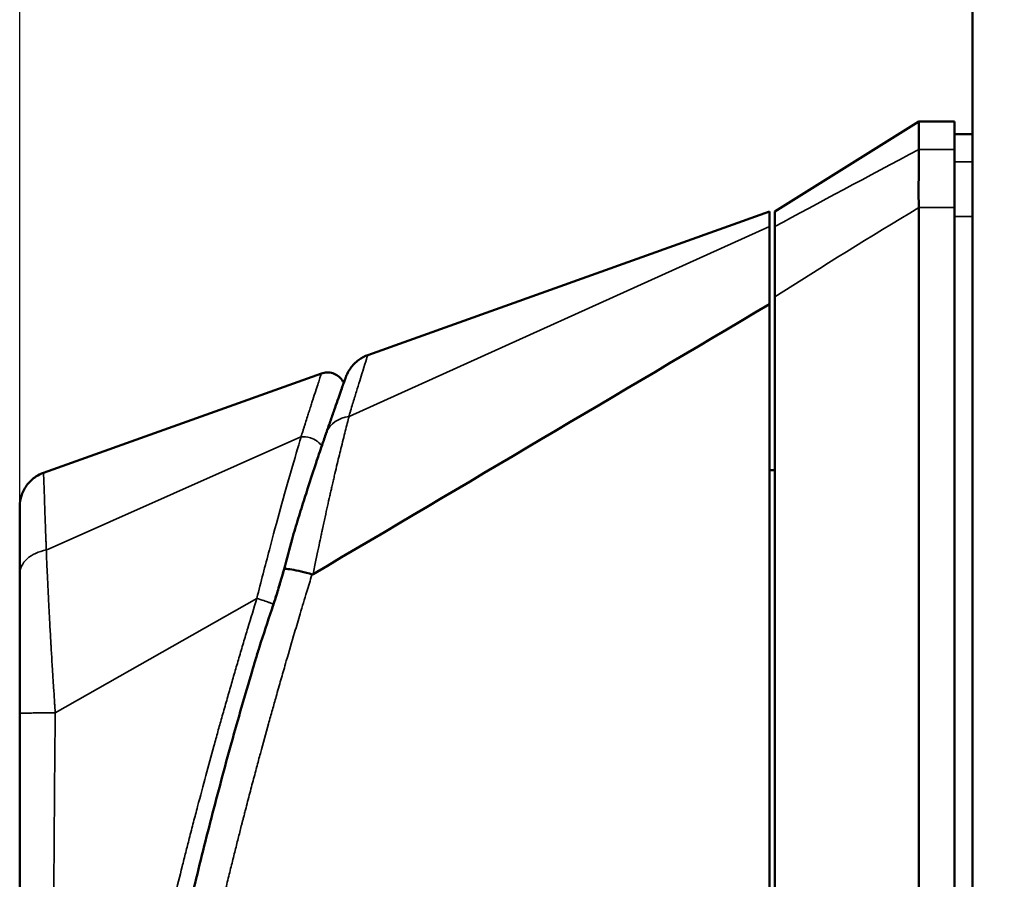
# Model space of a CAD drawing. Header units: inches. Extents: x 0 to 136, y 2 to 86.
# Tile 41 of 71: x 68.63 to 70.79, y 52.18 to 54.06. Entities that reach past the tile are written whole.
import ezdxf

# ---------------------------------------------------------------- set-up
doc = ezdxf.new("R2010")
doc.units = ezdxf.units.IN
doc.header["$LTSCALE"] = 4
doc.header["$MEASUREMENT"] = 0
for name, color, linetype, lineweight in [('Dimension (ANSI)', 7, 'Continuous', 25), ('Visible (ANSI)', 7, 'Continuous', 50), ('Visible Narrow (ANSI)', 7, 'Continuous', 35)]:
    doc.layers.add(name, color=color, linetype=linetype, lineweight=lineweight)
doc.styles.add('Dimension Text', font='tahoma.ttf')
doc.dimstyles.new('Dual Dimension', dxfattribs={"dimscale": 4, "dimtxt": 0.12, "dimasz": 0.098425, "dimexe": 0.125, "dimexo": 0.0625, "dimgap": 0.031496, "dimtad": 0, "dimtih": 1, "dimtoh": 1, "dimrnd": 1e-08, "dimzin": 4, "dimdsep": 46, "dimtxsty": 'Dimension Text', "dimcen": 0.09, "dimdle": 0.393701, "dimclrd": 256, "dimclre": 256, "dimclrt": 256, "dimadec": 0, "dimazin": 1, "dimtfac": 1, "dimtofl": 0, "dimtmove": 0, "dimatfit": 3, "dimfxl": 1, "dimtolj": 1, "dimtzin": 4, "dimlwd": -1, "dimlwe": -1, "dimarcsym": 0})

# ---------------------------------------------------------------- blocks, each defined once
blk = doc.blocks.new('*D16')
at = {"layer": 'Defpoints', "color": 0, "transparency": 16777216}
for p in [(79.1052, 81.4344), (79.1052, 76.5623), (68.633, 52.5427)]:
    blk.add_point(p, dxfattribs=at)
at = {"layer": 'Dimension (ANSI)', "transparency": 16777216}
for p, q in [((68.633, 52.7927), (68.633, 81.9344)), ((79.1052, 76.8123), (79.1052, 81.9344)), ((69.0267, 81.4344), (71.6358, 81.4344)), ((78.7115, 81.4344), (76.1024, 81.4344))]:
    blk.add_line(p, q, dxfattribs=at)
for points in [[(69.0267, 81.5), (69.0267, 81.3688), (68.633, 81.4344)], [(78.7115, 81.5), (78.7115, 81.3688), (79.1052, 81.4344)]]:
    blk.add_solid(points, dxfattribs=at)
at = {"layer": 'Dimension (ANSI)', "transparency": 16777216, "insert": (73.8691, 81.4344), "char_height": 0.48, "attachment_point": 5, "style": 'Dimension Text'}
blk.add_mtext('\\A1;{\\H3.0x;(}\\S10.47^ 266.0 mm;{\\H3.0x;)}', dxfattribs=at)

msp = doc.modelspace()

# ---------------------------------------------------------------- linework, layer by layer
at = {"layer": 'Visible (ANSI)'}
for p, q in [((70.7192, 28.4142), (70.7192, 76.5854)), ((70.2865, 53.6416), (70.6015, 53.8384)), ((70.6015, 53.7774), (70.6015, 53.8384)), ((70.6802, 53.8384), (70.6015, 53.8384)), ((70.6802, 53.8384), (70.6802, 53.7774)), ((70.7192, 53.8108), (70.6802, 53.8108)), ((70.6802, 53.6503), (70.6802, 53.7774)), ((69.395, 53.3274), (70.2747, 53.6416)), ((70.2747, 53.6416), (70.2747, 53.6088)), ((70.2865, 53.6086), (70.2865, 53.6416)), ((70.6015, 50.8857), (70.6015, 53.6503)), ((70.6802, 50.8857), (70.6802, 53.6503)), ((70.2865, 53.4548), (70.2865, 53.6086)), ((70.2865, 51.0825), (70.2865, 53.4548)), ((68.6852, 53.0697), (69.2935, 53.2869)), ((69.3318, 53.1043), (69.3318, 53.1043)), ((69.6986, 53.0979), (69.6986, 53.0979)), ((70.2865, 53.075), (70.2747, 53.075)), ((69.2237, 52.9016), (69.2237, 52.9016)), ((69.224, 52.903), (69.224, 52.903)), ((68.633, 52.848), (68.633, 52.5427)), ((69.1542, 52.675), (69.1542, 52.675)), ((68.633, 50.8627), (68.633, 52.5427))]:
    msp.add_line(p, q, dxfattribs=at)
msp.add_arc((70.3062, 53.1179), 0.0197, 179.9936, 180, dxfattribs=at)
msp.add_ellipse((69.2761, 52.8526), major_axis=(-0.00328, -0.0053), ratio=0.495514, start_param=0.136601, end_param=0.758152, dxfattribs=at)
for points, knots in [([(70.6015, 53.7774), (70.6015, 53.7676), (70.6015, 53.7519), (70.6014, 53.7087), (70.6012, 53.6814), (70.6015, 53.6503)], [0, 0, 0, 0, 0.2872369, 0.2872369, 0.5811468, 0.5811468, 0.5811468, 0.5811468]), ([(70.2747, 53.6088), (70.2747, 53.6038), (70.2747, 53.5963), (70.2747, 53.5763), (70.2747, 53.5637), (70.2747, 53.5342), (70.2747, 53.5173), (70.2747, 53.4801), (70.2747, 53.4601), (70.2747, 53.4387)], [0, 0, 0, 0, 0.1879234, 0.1879234, 0.3801327, 0.3801327, 0.5723425, 0.5723425, 0.7602664, 0.7602664, 0.7602664, 0.7602664]), ([(70.2747, 53.4387), (70.2747, 53.3905), (70.2747, 53.2776), (70.2747, 52.8794), (70.2747, 52.668), (70.2747, 52.1933), (70.2747, 51.9055), (70.2747, 51.5184), (70.2747, 51.3965), (70.2747, 51.2577), (70.2747, 51.2151), (70.2747, 51.1396), (70.2747, 51.118), (70.2747, 51.1053)], [0.000011, 0.000011, 0.000011, 0.000011, 0.423801, 0.423801, 0.924167, 0.924167, 1.760841, 1.760841, 2.288223, 2.288223, 2.555113, 2.555113, 2.860178, 2.860178, 2.860178, 2.860178]), ([(69.3473, 53.2797), (69.3475, 53.2802), (69.3477, 53.2808), (69.3485, 53.2828), (69.3491, 53.2843), (69.3518, 53.2901), (69.3542, 53.2942), (69.362, 53.3053), (69.3682, 53.3117), (69.3813, 53.3213), (69.388, 53.3249), (69.395, 53.3274)], [0, 0, 0, 0, 0.0045363, 0.0045363, 0.0166006, 0.0166006, 0.0529196, 0.0529196, 0.1194668, 0.1194668, 0.1762353, 0.1762353, 0.1762353, 0.1762353]), ([(69.2935, 53.2869), (69.2974, 53.2883), (69.3016, 53.2891), (69.3101, 53.2893), (69.3144, 53.2887), (69.3225, 53.2862), (69.3264, 53.2842), (69.3333, 53.2792), (69.3365, 53.2761), (69.3403, 53.2706), (69.3415, 53.2685), (69.3425, 53.2663)], [0, 0, 0, 0, 0.0316302, 0.0316302, 0.0642148, 0.0642148, 0.0965215, 0.0965215, 0.1293216, 0.1293216, 0.147662, 0.147662, 0.147662, 0.147662]), ([(69.3473, 53.2797), (69.3473, 53.2797), (69.347, 53.279), (69.346, 53.2761), (69.3453, 53.274), (69.3433, 53.2684), (69.342, 53.2649), (69.3391, 53.2566), (69.3374, 53.2517), (69.3316, 53.2353), (69.3269, 53.222), (69.3188, 53.1988), (69.3159, 53.1906), (69.3114, 53.1775), (69.3098, 53.1729), (69.3074, 53.166), (69.3066, 53.1636), (69.3054, 53.1601), (69.3049, 53.1589), (69.3045, 53.1575), (69.3044, 53.1573), (69.3043, 53.1571)], [0.5001108, 0.5001108, 0.5001108, 0.5001108, 0.5633298, 0.5633298, 0.6266598, 0.6266598, 0.6899897, 0.6899897, 0.7533197, 0.7533197, 0.8799797, 0.8799797, 0.9433097, 0.9433097, 0.9749747, 0.9749747, 0.9908071, 0.9908071, 0.9987234, 0.9987234, 1, 1, 1, 1]), ([(69.3043, 53.1571), (69.3014, 53.1486), (69.2983, 53.1395), (69.295, 53.13), (69.2928, 53.1236), (69.2906, 53.1169), (69.2883, 53.1101)], [0, 0, 0, 0, 0.25, 0.25, 0.25, 0.4178992, 0.4178992, 0.4178992, 0.4178992]), ([(69.2362, 52.9472), (69.2407, 52.9623), (69.2453, 52.9772), (69.2544, 53.0062), (69.2588, 53.0204), (69.2749, 53.0707), (69.2833, 53.0956), (69.2883, 53.1101)], [-0.2847885, -0.2847885, -0.2847885, -0.2847885, -0.2239016, -0.2239016, -0.1627743, -0.1627743, -0.000001, -0.000001, -0.000001, -0.000001]), ([(68.633, 52.9955), (68.633, 53.0042), (68.6345, 53.0129), (68.6402, 53.0295), (68.6445, 53.0375), (68.6552, 53.0509), (68.6615, 53.0567), (68.6738, 53.0647), (68.6794, 53.0675), (68.6852, 53.0697)], [0, 0, 0, 0, 0.0660292, 0.0660292, 0.1331112, 0.1331112, 0.1970498, 0.1970498, 0.2444235, 0.2444235, 0.2444235, 0.2444235]), ([(68.633, 52.9955), (68.633, 52.9955), (68.633, 52.9955), (68.633, 52.9955), (68.633, 52.9955), (68.633, 52.9946), (68.633, 52.9929), (68.633, 52.9912), (68.633, 52.9887), (68.633, 52.9854), (68.633, 52.9788), (68.633, 52.9691), (68.633, 52.9561), (68.633, 52.9496), (68.633, 52.9422), (68.633, 52.9343), (68.633, 52.9263), (68.633, 52.9176), (68.633, 52.9083), (68.633, 52.899), (68.633, 52.889), (68.633, 52.8784), (68.633, 52.8731), (68.633, 52.8676), (68.633, 52.862), (68.633, 52.8592), (68.633, 52.8563), (68.633, 52.8534), (68.633, 52.8519), (68.633, 52.8505), (68.633, 52.849), (68.633, 52.8488), (68.633, 52.8486), (68.633, 52.8484), (68.633, 52.8484), (68.633, 52.8484), (68.633, 52.8484)], [0.4992955, 0.4992955, 0.4992955, 0.4992955, 0.4999999, 0.4999999, 0.4999999, 0.5632587, 0.5632587, 0.5632587, 0.6265175, 0.6265175, 0.6265175, 0.7530333, 0.7530333, 0.7530333, 0.8162939, 0.8162939, 0.8162939, 0.87955, 0.87955, 0.87955, 0.9428083, 0.9428083, 0.9428083, 0.9744375, 0.9744375, 0.9744375, 0.9902556, 0.9902556, 0.9902556, 0.998163, 0.998163, 0.998163, 0.9991514, 0.9991514, 0.9991514, 0.9992533, 0.9992533, 0.9992533, 0.9992533]), ([(69.1848, 52.7705), (69.1873, 52.7778), (69.1897, 52.7851), (69.193, 52.7952), (69.1938, 52.798), (69.196, 52.8049), (69.1973, 52.809), (69.2024, 52.8255), (69.206, 52.8379), (69.2103, 52.853), (69.211, 52.8558), (69.2118, 52.8586)], [0, 0, 0, 0, 0.0589244, 0.0589244, 0.081114, 0.081114, 0.1143999, 0.1143999, 0.2143282, 0.2143282, 0.2370189, 0.2370189, 0.2370189, 0.2370189]), ([(69.2126, 52.8592), (69.213, 52.8592), (69.2133, 52.8592), (69.2137, 52.8592), (69.2177, 52.8591), (69.2228, 52.8586), (69.2286, 52.8577), (69.2349, 52.8567), (69.242, 52.8552), (69.2492, 52.8535), (69.2572, 52.8516), (69.2653, 52.8494), (69.2732, 52.8471)], [0, 0, 0, 0, 0.0294244, 0.0294244, 0.0294244, 0.3266969, 0.3266969, 0.3266969, 0.6478226, 0.6478226, 0.6478226, 1, 1, 1, 1]), ([(69.1417, 52.6349), (69.1441, 52.6432), (69.1466, 52.6516), (69.1518, 52.6687), (69.1546, 52.6777), (69.1576, 52.6872), (69.1578, 52.6879), (69.158, 52.6885)], [-2.2731797, -2.2731797, -2.2731797, -2.2731797, -2.0199183, -2.0199183, -1.7506365, -1.7506365, -1.7286581, -1.7286581, -1.7286581, -1.7286581]), ([(68.9758, 51.9914), (68.9873, 52.0444), (68.9995, 52.0979), (69.0251, 52.2053), (69.0387, 52.26), (69.0669, 52.3689), (69.0815, 52.4236), (69.1112, 52.5305), (69.1263, 52.5829), (69.1417, 52.6349)], [-1.690364, -1.690364, -1.690364, -1.690364, -1.273614, -1.273614, -0.845202, -0.845202, -0.414028, -0.414028, -0.000051, -0.000051, -0.000051, -0.000051])]:
    msp.add_open_spline(points, degree=3, knots=knots, dxfattribs=at)
for points in [[(69.2755, 52.8476), (69.6086, 53.0446), (69.9416, 53.2417), (70.2747, 53.4387)], [(69.395, 53.3274), (69.395, 53.3274), (69.395, 53.3274), (69.395, 53.3274)], [(68.6852, 53.0697), (68.6852, 53.0697), (68.6852, 53.0697), (68.6852, 53.0697)], [(69.2294, 52.9242), (69.2316, 52.9319), (69.2339, 52.9397), (69.2362, 52.9472)], [(69.2118, 52.8586), (69.2177, 52.8809), (69.2235, 52.9029), (69.2294, 52.9242)], [(69.158, 52.6885), (69.1668, 52.7159), (69.1757, 52.7433), (69.1848, 52.7705)], [(69.1688, 52.7204), (69.1688, 52.7204), (69.1688, 52.7205), (69.1689, 52.7205)]]:
    msp.add_open_spline(points, degree=3, dxfattribs=at)
at = {"layer": 'Visible Narrow (ANSI)'}
for p, q in [((70.6015, 53.7774), (70.6802, 53.7774)), ((70.6802, 53.7506), (70.7192, 53.7506)), ((70.6802, 53.6503), (70.6015, 53.6503)), ((70.6802, 53.6309), (70.7192, 53.6309)), ((70.2747, 53.6088), (69.3542, 53.1931)), ((68.6912, 52.9005), (69.2488, 53.1481)), ((69.2491, 53.1482), (69.2488, 53.1481)), ((69.2732, 52.8471), (69.2728, 52.846)), ((69.1522, 52.7946), (68.7108, 52.544)), ((69.1522, 52.7946), (69.1523, 52.7947)), ((69.1891, 52.7811), (69.1891, 52.7811)), ((69.1536, 52.6729), (69.1535, 52.6729))]:
    msp.add_line(p, q, dxfattribs=at)
for points in [[(70.2865, 53.6086), (70.3829, 53.6608), (70.4879, 53.717), (70.6015, 53.7774)], [(70.2865, 53.4548), (70.391, 53.5214), (70.4961, 53.5864), (70.6015, 53.6503)], [(69.3043, 53.1571), (69.3115, 53.178), (69.3329, 53.19), (69.3536, 53.1929)], [(69.3536, 53.1929), (69.3538, 53.193), (69.354, 53.193), (69.3542, 53.1931)], [(69.1855, 52.7705), (69.1956, 52.8002), (69.2047, 52.8298), (69.2126, 52.8592)], [(69.2118, 52.8586), (69.2119, 52.8589), (69.2122, 52.8591), (69.2126, 52.8592)], [(69.1848, 52.7705), (69.1849, 52.7705), (69.1851, 52.7705), (69.1855, 52.7705)]]:
    msp.add_open_spline(points, degree=3, dxfattribs=at)
for points, knots in [([(69.395, 53.3274), (69.395, 53.3274), (69.3911, 53.315), (69.384, 53.2918), (69.3839, 53.2915), (69.3837, 53.2911), (69.3836, 53.2907), (69.38, 53.2788), (69.3755, 53.2642), (69.3703, 53.2473), (69.3677, 53.2388), (69.3649, 53.2298), (69.362, 53.2203), (69.3605, 53.2155), (69.359, 53.2105), (69.3575, 53.2055), (69.3572, 53.2045), (69.3569, 53.2034), (69.3566, 53.2024), (69.3556, 53.1993), (69.3547, 53.196), (69.3536, 53.193)], [0.5003234, 0.5003234, 0.5003234, 0.5003234, 0.75, 0.75, 0.75, 0.7539486, 0.7539486, 0.7539486, 0.8797515, 0.8797515, 0.8797515, 0.9425979, 0.9425979, 0.9425979, 0.974278, 0.974278, 0.974278, 0.9807037, 0.9807037, 0.9807037, 0.9999882, 0.9999882, 0.9999882, 0.9999882]), ([(69.2488, 53.1481), (69.2488, 53.1482), (69.2489, 53.1483), (69.2489, 53.1485), (69.249, 53.1486), (69.249, 53.1487), (69.249, 53.1488), (69.2491, 53.1489), (69.2491, 53.149), (69.2491, 53.1491), (69.2494, 53.1498), (69.2498, 53.1512), (69.2501, 53.1521), (69.2502, 53.1525), (69.2503, 53.1528), (69.2504, 53.1531), (69.2505, 53.1535), (69.2506, 53.1537), (69.2507, 53.1541), (69.2509, 53.1547), (69.2511, 53.1554), (69.2513, 53.156), (69.2518, 53.1574), (69.2522, 53.1586), (69.2526, 53.1599), (69.2527, 53.1603), (69.2528, 53.1606), (69.2529, 53.161), (69.2532, 53.1619), (69.2535, 53.1628), (69.2538, 53.1637), (69.2546, 53.1663), (69.2554, 53.1688), (69.2562, 53.1712), (69.2567, 53.1729), (69.2572, 53.1745), (69.2577, 53.1761), (69.258, 53.1769), (69.2583, 53.1778), (69.2585, 53.1786), (69.26, 53.1834), (69.2615, 53.188), (69.263, 53.1925), (69.2642, 53.1964), (69.2654, 53.2002), (69.2666, 53.2039), (69.2668, 53.2045), (69.267, 53.2051), (69.2672, 53.2057), (69.2686, 53.21), (69.2699, 53.2141), (69.2712, 53.2181), (69.2723, 53.2215), (69.2734, 53.2249), (69.2744, 53.2282), (69.2746, 53.2286), (69.2747, 53.2291), (69.2749, 53.2295), (69.2771, 53.2365), (69.2792, 53.243), (69.2811, 53.2488), (69.2812, 53.2491), (69.2813, 53.2494), (69.2814, 53.2497), (69.2834, 53.2558), (69.2851, 53.2611), (69.2866, 53.2657), (69.2881, 53.2702), (69.2893, 53.274), (69.2903, 53.2772), (69.2904, 53.2772), (69.2904, 53.2773), (69.2904, 53.2774), (69.2914, 53.2805), (69.2922, 53.2828), (69.2927, 53.2844), (69.2933, 53.2861), (69.2935, 53.2869), (69.2935, 53.2869), (69.2935, 53.2869), (69.2935, 53.2869), (69.2935, 53.2869)], [0, 0, 0, 0, 0.0019531, 0.0019531, 0.0019531, 0.0029297, 0.0029297, 0.0029297, 0.0035562, 0.0035562, 0.0035562, 0.0078125, 0.0078125, 0.0078125, 0.0096542, 0.0096542, 0.0096542, 0.0117188, 0.0117188, 0.0117188, 0.015625, 0.015625, 0.015625, 0.0234375, 0.0234375, 0.0234375, 0.0256711, 0.0256711, 0.0256711, 0.03125, 0.03125, 0.03125, 0.046875, 0.046875, 0.046875, 0.0572867, 0.0572867, 0.0572867, 0.0625, 0.0625, 0.0625, 0.09375, 0.09375, 0.09375, 0.1205328, 0.1205328, 0.1205328, 0.125, 0.125, 0.125, 0.15625, 0.15625, 0.15625, 0.1837599, 0.1837599, 0.1837599, 0.1875, 0.1875, 0.1875, 0.2469948, 0.2469948, 0.2469948, 0.25, 0.25, 0.25, 0.3125, 0.3125, 0.3125, 0.3736534, 0.3736534, 0.3736534, 0.375, 0.375, 0.375, 0.436673, 0.436673, 0.436673, 0.5, 0.5, 0.5, 0.5002589, 0.5002589, 0.5002589, 0.5002589]), ([(69.3542, 53.1931), (69.3516, 53.1833), (69.3488, 53.1724), (69.3458, 53.1608), (69.3443, 53.1549), (69.3428, 53.1489), (69.3412, 53.1424), (69.3396, 53.136), (69.3379, 53.129), (69.3363, 53.1226), (69.3347, 53.1162), (69.3333, 53.1103), (69.3318, 53.104), (69.3302, 53.0977), (69.3286, 53.0909), (69.3269, 53.0839), (69.3253, 53.0769), (69.3236, 53.0697), (69.3219, 53.0623), (69.321, 53.0586), (69.3201, 53.0549), (69.3192, 53.0509), (69.3183, 53.0469), (69.3173, 53.0427), (69.3165, 53.0391), (69.3157, 53.0355), (69.315, 53.0325), (69.3142, 53.0292), (69.3135, 53.0259), (69.3127, 53.0223), (69.3119, 53.0188), (69.3102, 53.0116), (69.3086, 53.0042), (69.3069, 52.9965), (69.3052, 52.9889), (69.3034, 52.9809), (69.3016, 52.9725), (69.3007, 52.9683), (69.2997, 52.964), (69.2988, 52.9597), (69.2984, 52.9576), (69.2979, 52.9555), (69.2974, 52.9532), (69.2969, 52.9509), (69.2964, 52.9484), (69.296, 52.9465), (69.2956, 52.9447), (69.2953, 52.9435), (69.2951, 52.9422), (69.2948, 52.9408), (69.2944, 52.9392), (69.2941, 52.9376), (69.2934, 52.9343), (69.2927, 52.9311), (69.292, 52.9277), (69.2905, 52.9208), (69.2889, 52.9131), (69.2872, 52.9049), (69.2855, 52.8966), (69.2836, 52.8877), (69.2817, 52.8782), (69.2798, 52.8686), (69.2777, 52.8584), (69.2755, 52.8476)], [0, 0, 0, 0, 0.125, 0.125, 0.125, 0.1875, 0.1875, 0.1875, 0.25, 0.25, 0.25, 0.3125, 0.3125, 0.3125, 0.375, 0.375, 0.375, 0.4375, 0.4375, 0.4375, 0.46875, 0.46875, 0.46875, 0.5, 0.5, 0.5, 0.53125, 0.53125, 0.53125, 0.5625, 0.5625, 0.5625, 0.625, 0.625, 0.625, 0.6875, 0.6875, 0.6875, 0.71875, 0.71875, 0.71875, 0.734375, 0.734375, 0.734375, 0.75, 0.75, 0.75, 0.765625, 0.765625, 0.765625, 0.78125, 0.78125, 0.78125, 0.8125, 0.8125, 0.8125, 0.875, 0.875, 0.875, 0.9375, 0.9375, 0.9375, 1, 1, 1, 1]), ([(69.1522, 52.7946), (69.1613, 52.8307), (69.1705, 52.8664), (69.1797, 52.9012), (69.196, 52.963), (69.2124, 53.0221), (69.2272, 53.0737), (69.235, 53.1008), (69.2424, 53.126), (69.2491, 53.1482)], [0, 0, 0, 0, 0.284967, 0.284967, 0.284967, 0.790609, 0.790609, 0.790609, 1.057177, 1.057177, 1.057177, 1.057177]), ([(69.2491, 53.1482), (69.2552, 53.1489), (69.2623, 53.1483), (69.2694, 53.1461), (69.2706, 53.1457), (69.2719, 53.1453), (69.2732, 53.1448), (69.2783, 53.1427), (69.2832, 53.1399), (69.2874, 53.1362), (69.2901, 53.1339), (69.2925, 53.1312), (69.2944, 53.1283)], [0, 0, 0, 0, 0.2866064, 0.2866064, 0.2866064, 0.3390253, 0.3390253, 0.3390253, 0.5443959, 0.5443959, 0.5443959, 0.6780444, 0.6780444, 0.6780444, 0.6780444]), ([(68.6912, 52.9006), (68.6912, 52.9036), (68.691, 52.9071), (68.6908, 52.9105), (68.6907, 52.9138), (68.6906, 52.917), (68.6905, 52.9202), (68.6903, 52.9264), (68.69, 52.9326), (68.6898, 52.9386), (68.6894, 52.9506), (68.689, 52.9618), (68.6886, 52.9722), (68.6883, 52.9826), (68.6879, 52.9923), (68.6876, 53.0013), (68.6873, 53.0102), (68.687, 53.0184), (68.6868, 53.0257), (68.6863, 53.0402), (68.6859, 53.051), (68.6856, 53.0584), (68.6853, 53.0658), (68.6852, 53.0696), (68.6852, 53.0697), (68.6852, 53.0697), (68.6852, 53.0697), (68.6852, 53.0697)], [0.0000095, 0.0000095, 0.0000095, 0.0000095, 0.015625, 0.015625, 0.015625, 0.03125, 0.03125, 0.03125, 0.0625, 0.0625, 0.0625, 0.125, 0.125, 0.125, 0.1875, 0.1875, 0.1875, 0.25, 0.25, 0.25, 0.375, 0.375, 0.375, 0.5, 0.5, 0.5, 0.5007024, 0.5007024, 0.5007024, 0.5007024]), ([(69.2362, 52.9472), (69.236, 52.9464), (69.2357, 52.9457), (69.2355, 52.9449), (69.2317, 52.9315), (69.2279, 52.9175), (69.2243, 52.9042), (69.2241, 52.9034), (69.224, 52.9027), (69.2238, 52.9019), (69.2221, 52.8957), (69.2204, 52.8895), (69.2187, 52.8828), (69.2186, 52.8825), (69.2186, 52.8822), (69.2185, 52.8819), (69.2183, 52.8812), (69.2181, 52.8804), (69.2179, 52.8796), (69.2169, 52.876), (69.216, 52.8722), (69.215, 52.8683), (69.2145, 52.8664), (69.214, 52.8645), (69.2135, 52.8626), (69.2134, 52.8622), (69.2133, 52.8617), (69.2131, 52.8612), (69.213, 52.8607), (69.2129, 52.8603), (69.2128, 52.8598), (69.2127, 52.8596), (69.2127, 52.8594), (69.2126, 52.8592)], [0.5231992, 0.5231992, 0.5231992, 0.5231992, 0.5361484, 0.5361484, 0.5361484, 0.7615892, 0.7615892, 0.7615892, 0.7741315, 0.7741315, 0.7741315, 0.8807946, 0.8807946, 0.8807946, 0.8851679, 0.8851679, 0.8851679, 0.8972574, 0.8972574, 0.8972574, 0.9548752, 0.9548752, 0.9548752, 0.9828788, 0.9828788, 0.9828788, 0.9898, 0.9898, 0.9898, 0.99669, 0.99669, 0.99669, 1, 1, 1, 1]), ([(68.633, 52.848), (68.633, 52.8598), (68.6446, 52.8835), (68.6746, 52.8975), (68.6912, 52.9006)], [0.0000001, 0.0000001, 0.0000001, 0.0000001, 0.5, 0.9999318, 0.9999318, 0.9999318, 0.9999318]), ([(68.7108, 52.544), (68.7108, 52.544), (68.7108, 52.5443), (68.7107, 52.5448), (68.7107, 52.5454), (68.7106, 52.5465), (68.7105, 52.5479), (68.7104, 52.5496), (68.7103, 52.5517), (68.7101, 52.5543), (68.7101, 52.555), (68.71, 52.5558), (68.7099, 52.5567), (68.7097, 52.5596), (68.7095, 52.563), (68.7093, 52.5668), (68.7088, 52.5737), (68.7083, 52.582), (68.7076, 52.5919), (68.7076, 52.5925), (68.7076, 52.5932), (68.7075, 52.5938), (68.7067, 52.6071), (68.7056, 52.623), (68.7045, 52.6413), (68.7043, 52.6455), (68.704, 52.6499), (68.7037, 52.6544), (68.7031, 52.6654), (68.7024, 52.6772), (68.7016, 52.6898), (68.7016, 52.6909), (68.7015, 52.692), (68.7014, 52.6931), (68.7013, 52.6947), (68.7013, 52.6963), (68.7012, 52.6979), (68.7004, 52.7104), (68.6997, 52.7236), (68.699, 52.7365), (68.699, 52.7367), (68.699, 52.7369), (68.699, 52.737), (68.6989, 52.7388), (68.6988, 52.7405), (68.6987, 52.7422), (68.698, 52.7548), (68.6974, 52.767), (68.6968, 52.7781), (68.6967, 52.7803), (68.6966, 52.7824), (68.6965, 52.7845), (68.6963, 52.7882), (68.6961, 52.7918), (68.6959, 52.7953), (68.6956, 52.8014), (68.6953, 52.8072), (68.6951, 52.8126), (68.6949, 52.8168), (68.6947, 52.8208), (68.6945, 52.8246), (68.6938, 52.8399), (68.6932, 52.8526), (68.6927, 52.863), (68.6927, 52.8636), (68.6927, 52.8643), (68.6927, 52.8649), (68.6923, 52.8726), (68.6921, 52.8789), (68.6918, 52.884), (68.6917, 52.8868), (68.6916, 52.8892), (68.6915, 52.8912), (68.6915, 52.8919), (68.6915, 52.8926), (68.6915, 52.8932), (68.6914, 52.8951), (68.6913, 52.8966), (68.6913, 52.8977), (68.6912, 52.8988), (68.6912, 52.8995), (68.6912, 52.9), (68.6912, 52.9003), (68.6912, 52.9005), (68.6912, 52.9006)], [0, 0, 0, 0, 0.029976, 0.029976, 0.029976, 0.068941, 0.068941, 0.068941, 0.112203, 0.112203, 0.112203, 0.125, 0.125, 0.125, 0.168459, 0.168459, 0.168459, 0.245007, 0.245007, 0.245007, 0.25, 0.25, 0.25, 0.351364, 0.351364, 0.351364, 0.375, 0.375, 0.375, 0.432557, 0.432557, 0.432557, 0.4375, 0.4375, 0.4375, 0.44468, 0.44468, 0.44468, 0.5, 0.5, 0.5, 0.500701, 0.500701, 0.500701, 0.508153, 0.508153, 0.508153, 0.5625, 0.5625, 0.5625, 0.573104, 0.573104, 0.573104, 0.591877, 0.591877, 0.591877, 0.625, 0.625, 0.625, 0.65, 0.65, 0.65, 0.75, 0.75, 0.75, 0.75635, 0.75635, 0.75635, 0.832904, 0.832904, 0.832904, 0.875, 0.875, 0.875, 0.889151, 0.889151, 0.889151, 0.932399, 0.932399, 0.932399, 0.971337, 0.971337, 0.971337, 1, 1, 1, 1]), ([(69.2728, 52.846), (69.2692, 52.834), (69.2654, 52.8219), (69.2617, 52.8094), (69.2592, 52.8013), (69.2567, 52.7931), (69.2542, 52.7848), (69.2519, 52.7769), (69.2495, 52.769), (69.2471, 52.761), (69.2431, 52.7476), (69.239, 52.7339), (69.2349, 52.72), (69.2289, 52.6997), (69.2229, 52.6789), (69.2167, 52.6576), (69.2161, 52.6556), (69.2156, 52.6537), (69.215, 52.6517), (69.2116, 52.64), (69.2082, 52.6281), (69.2049, 52.6163), (69.2032, 52.6104), (69.2015, 52.6045), (69.1997, 52.5983), (69.198, 52.592), (69.1961, 52.5855), (69.1946, 52.58), (69.193, 52.5745), (69.1918, 52.5701), (69.1904, 52.5654), (69.1891, 52.5606), (69.1877, 52.5555), (69.1863, 52.5505), (69.1834, 52.5403), (69.1806, 52.5302), (69.1777, 52.5198), (69.172, 52.4991), (69.1661, 52.4776), (69.1601, 52.4553), (69.1573, 52.4451), (69.1545, 52.4347), (69.1517, 52.4242), (69.1515, 52.4233), (69.1512, 52.4223), (69.151, 52.4213), (69.1479, 52.4098), (69.1448, 52.3981), (69.1416, 52.3862), (69.1385, 52.3744), (69.1353, 52.3624), (69.1321, 52.35), (69.1305, 52.3439), (69.1289, 52.3376), (69.1273, 52.3315), (69.1265, 52.3284), (69.1257, 52.3254), (69.1249, 52.3221), (69.124, 52.3188), (69.1231, 52.3153), (69.1225, 52.3127), (69.1218, 52.31), (69.1213, 52.3082), (69.1208, 52.3062), (69.1203, 52.3042), (69.1197, 52.3019), (69.1191, 52.2997), (69.118, 52.2951), (69.1168, 52.2907), (69.1157, 52.2862), (69.1134, 52.2771), (69.1109, 52.2675), (69.1085, 52.2577), (69.106, 52.2479), (69.1034, 52.2377), (69.1008, 52.2272), (69.0982, 52.2167), (69.0955, 52.2059), (69.0928, 52.1947), (69.09, 52.1836), (69.0872, 52.1722), (69.0844, 52.1604), (69.0815, 52.1485), (69.0785, 52.1362), (69.0755, 52.1235), (69.0724, 52.1109), (69.0694, 52.0979), (69.0663, 52.0847), (69.0647, 52.0781), (69.0631, 52.0715), (69.0615, 52.0646), (69.0607, 52.0611), (69.0599, 52.0576), (69.0591, 52.0543), (69.0584, 52.051), (69.0576, 52.0479), (69.0567, 52.0439), (69.0558, 52.04), (69.0547, 52.0353), (69.0537, 52.0308), (69.0529, 52.0274), (69.0521, 52.0241), (69.0514, 52.0208), (69.0512, 52.0199), (69.051, 52.0189), (69.0507, 52.018), (69.0488, 52.0096), (69.0469, 52.0013), (69.0451, 51.9932), (69.0414, 51.977), (69.038, 51.9618), (69.0348, 51.9473), (69.0315, 51.9327), (69.0285, 51.919), (69.0257, 51.9061), (69.0237, 51.8967), (69.0217, 51.8878), (69.0199, 51.8793), (69.0192, 51.8761), (69.0185, 51.873), (69.0179, 51.8699), (69.013, 51.8474), (69.009, 51.8283), (69.0056, 51.8124), (69.0023, 51.7965), (68.9997, 51.7839), (68.9978, 51.7746)], [0, 0, 0, 0, 0.037736, 0.037736, 0.037736, 0.0625, 0.0625, 0.0625, 0.085798, 0.085798, 0.085798, 0.125, 0.125, 0.125, 0.182318, 0.182318, 0.182318, 0.1875, 0.1875, 0.1875, 0.21875, 0.21875, 0.21875, 0.234375, 0.234375, 0.234375, 0.25, 0.25, 0.25, 0.265625, 0.265625, 0.265625, 0.28125, 0.28125, 0.28125, 0.3125, 0.3125, 0.3125, 0.375, 0.375, 0.375, 0.403634, 0.403634, 0.403634, 0.40625, 0.40625, 0.40625, 0.4375, 0.4375, 0.4375, 0.46875, 0.46875, 0.46875, 0.484375, 0.484375, 0.484375, 0.492188, 0.492188, 0.492188, 0.5, 0.5, 0.5, 0.507812, 0.507812, 0.507812, 0.515625, 0.515625, 0.515625, 0.53125, 0.53125, 0.53125, 0.5625, 0.5625, 0.5625, 0.59375, 0.59375, 0.59375, 0.625, 0.625, 0.625, 0.655974, 0.655974, 0.655974, 0.6875, 0.6875, 0.6875, 0.71875, 0.71875, 0.71875, 0.734375, 0.734375, 0.734375, 0.742188, 0.742188, 0.742188, 0.75, 0.75, 0.75, 0.757812, 0.757812, 0.757812, 0.763854, 0.763854, 0.763854, 0.765625, 0.765625, 0.765625, 0.78125, 0.78125, 0.78125, 0.8125, 0.8125, 0.8125, 0.84375, 0.84375, 0.84375, 0.866494, 0.866494, 0.866494, 0.875, 0.875, 0.875, 0.9375, 0.9375, 0.9375, 1, 1, 1, 1]), ([(68.7376, 50.7875), (68.7376, 50.7875), (68.7376, 50.7877), (68.7376, 50.7881), (68.7377, 50.7894), (68.7378, 50.793), (68.738, 50.7973), (68.7381, 50.7994), (68.7382, 50.8018), (68.7384, 50.8042), (68.7384, 50.8054), (68.7385, 50.8066), (68.7385, 50.8078), (68.7386, 50.8089), (68.7387, 50.81), (68.7387, 50.8113), (68.7388, 50.8127), (68.7389, 50.8143), (68.739, 50.8159), (68.7391, 50.8176), (68.7392, 50.8192), (68.7393, 50.8209), (68.7396, 50.8242), (68.7398, 50.8278), (68.7401, 50.8316), (68.7403, 50.8353), (68.7406, 50.8391), (68.7409, 50.8432), (68.7413, 50.8473), (68.7416, 50.8517), (68.742, 50.8557), (68.7423, 50.8597), (68.7426, 50.8631), (68.7429, 50.8669), (68.7433, 50.8707), (68.7436, 50.8747), (68.744, 50.8789), (68.7448, 50.8872), (68.7456, 50.896), (68.7466, 50.9053), (68.7475, 50.9146), (68.7486, 50.9246), (68.7497, 50.9348), (68.7502, 50.9399), (68.7508, 50.9451), (68.7514, 50.9507), (68.7521, 50.9562), (68.7527, 50.9621), (68.7533, 50.9673), (68.7539, 50.9724), (68.7545, 50.9767), (68.755, 50.9814), (68.7556, 50.986), (68.7562, 50.991), (68.7568, 50.9961), (68.758, 51.0062), (68.7593, 51.0166), (68.7606, 51.027), (68.7613, 51.0322), (68.762, 51.0374), (68.7626, 51.0424), (68.7633, 51.0474), (68.7639, 51.0522), (68.7645, 51.0572), (68.7658, 51.067), (68.7672, 51.0773), (68.7687, 51.0883), (68.7695, 51.0939), (68.7703, 51.0996), (68.771, 51.1048), (68.7717, 51.11), (68.7724, 51.1147), (68.7731, 51.1196), (68.7744, 51.1293), (68.7759, 51.1395), (68.7774, 51.1499), (68.7789, 51.1604), (68.7805, 51.171), (68.7821, 51.1821), (68.7829, 51.1877), (68.7838, 51.1934), (68.7846, 51.199), (68.7851, 51.2018), (68.7855, 51.2046), (68.7859, 51.2076), (68.7864, 51.2106), (68.7869, 51.2138), (68.7873, 51.2163), (68.7877, 51.2188), (68.7879, 51.2206), (68.7882, 51.2227), (68.7886, 51.2247), (68.7889, 51.2269), (68.7892, 51.2291), (68.7899, 51.2336), (68.7906, 51.2379), (68.7913, 51.2424), (68.7927, 51.2514), (68.7942, 51.2607), (68.7957, 51.2703), (68.7988, 51.2895), (68.8021, 51.3099), (68.8057, 51.3316), (68.8075, 51.3424), (68.8093, 51.3535), (68.8113, 51.365), (68.8132, 51.3765), (68.8152, 51.3883), (68.8173, 51.4003), (68.8194, 51.4124), (68.8216, 51.4248), (68.8238, 51.4376), (68.825, 51.444), (68.8261, 51.4505), (68.8273, 51.4569), (68.8278, 51.4601), (68.8284, 51.4633), (68.829, 51.4668), (68.8297, 51.4702), (68.8303, 51.474), (68.8308, 51.4768), (68.8313, 51.4795), (68.8317, 51.4813), (68.832, 51.4834), (68.8324, 51.4855), (68.8329, 51.4879), (68.8333, 51.4903), (68.8342, 51.4951), (68.835, 51.4998), (68.8359, 51.5047), (68.8377, 51.5144), (68.8396, 51.5248), (68.8417, 51.5358), (68.8437, 51.5468), (68.8459, 51.5583), (68.8482, 51.5702), (68.8493, 51.5761), (68.8504, 51.5821), (68.8517, 51.5886), (68.8529, 51.595), (68.8542, 51.6018), (68.8554, 51.6078), (68.8565, 51.6138), (68.8575, 51.6188), (68.8586, 51.6241), (68.8596, 51.6294), (68.8607, 51.635), (68.8618, 51.6405), (68.8639, 51.6515), (68.8661, 51.6623), (68.8683, 51.6733), (68.8705, 51.6843), (68.8727, 51.6954), (68.8749, 51.7062), (68.8771, 51.7171), (68.8793, 51.7276), (68.8817, 51.7393), (68.8841, 51.7509), (68.8868, 51.7637), (68.8893, 51.7759), (68.8919, 51.7882), (68.8944, 51.8), (68.8969, 51.8116), (68.9019, 51.8349), (68.9068, 51.8578), (68.9117, 51.8799), (68.9165, 51.902), (68.9213, 51.9234), (68.9259, 51.9439), (68.9282, 51.9541), (68.9305, 51.9641), (68.9328, 51.9742), (68.934, 51.9792), (68.9351, 51.9842), (68.9362, 51.9889), (68.9373, 51.9936), (68.9383, 51.998), (68.9395, 52.0034), (68.9408, 52.0088), (68.9423, 52.0153), (68.9437, 52.0215), (68.9452, 52.0276), (68.9465, 52.0335), (68.9479, 52.0394), (68.9507, 52.0511), (68.9535, 52.0629), (68.9562, 52.0746), (68.9618, 52.0979), (68.9673, 52.1205), (68.9727, 52.1426), (68.9781, 52.1648), (68.9835, 52.1864), (68.9887, 52.2074), (68.9914, 52.2179), (68.994, 52.2283), (68.9966, 52.2386), (68.9979, 52.2438), (68.9992, 52.249), (69.0005, 52.2539), (69.0017, 52.2588), (69.0029, 52.2635), (69.0043, 52.269), (69.0057, 52.2745), (69.0073, 52.2808), (69.0089, 52.2868), (69.0105, 52.2928), (69.012, 52.2986), (69.0135, 52.3044), (69.0165, 52.316), (69.0195, 52.3276), (69.0225, 52.3392), (69.0286, 52.3622), (69.0346, 52.3846), (69.0405, 52.4066), (69.0464, 52.4286), (69.0523, 52.4501), (69.0581, 52.4713), (69.0611, 52.482), (69.064, 52.4925), (69.0668, 52.5027), (69.0696, 52.5128), (69.0724, 52.5225), (69.0754, 52.5333), (69.0784, 52.544), (69.0817, 52.5558), (69.085, 52.5671), (69.0882, 52.5784), (69.0913, 52.5893), (69.0945, 52.6002), (69.0976, 52.6111), (69.1007, 52.622), (69.1038, 52.6326), (69.1069, 52.6432), (69.1099, 52.6535), (69.1131, 52.6643), (69.1163, 52.6751), (69.1196, 52.6864), (69.1229, 52.6973), (69.1261, 52.7083), (69.1293, 52.7188), (69.1325, 52.7296), (69.139, 52.7511), (69.1458, 52.7735), (69.1523, 52.7947)], [0.4978071, 0.4978071, 0.4978071, 0.4978071, 0.5, 0.5, 0.5, 0.5078125, 0.5078125, 0.5078125, 0.5117188, 0.5117188, 0.5117188, 0.5136719, 0.5136719, 0.5136719, 0.515625, 0.515625, 0.515625, 0.5175781, 0.5175781, 0.5175781, 0.5195312, 0.5195312, 0.5195312, 0.5234375, 0.5234375, 0.5234375, 0.5273438, 0.5273438, 0.5273438, 0.53125, 0.53125, 0.53125, 0.5351562, 0.5351562, 0.5351562, 0.5390625, 0.5390625, 0.5390625, 0.546875, 0.546875, 0.546875, 0.5546875, 0.5546875, 0.5546875, 0.5585938, 0.5585938, 0.5585938, 0.5625, 0.5625, 0.5625, 0.5664062, 0.5664062, 0.5664062, 0.5703125, 0.5703125, 0.5703125, 0.578125, 0.578125, 0.578125, 0.5820312, 0.5820312, 0.5820312, 0.5859375, 0.5859375, 0.5859375, 0.59375, 0.59375, 0.59375, 0.5976562, 0.5976562, 0.5976562, 0.6015625, 0.6015625, 0.6015625, 0.609375, 0.609375, 0.609375, 0.6171875, 0.6171875, 0.6171875, 0.6210938, 0.6210938, 0.6210938, 0.6230469, 0.6230469, 0.6230469, 0.625, 0.625, 0.625, 0.6269531, 0.6269531, 0.6269531, 0.6289062, 0.6289062, 0.6289062, 0.6328125, 0.6328125, 0.6328125, 0.640625, 0.640625, 0.640625, 0.65625, 0.65625, 0.65625, 0.6640625, 0.6640625, 0.6640625, 0.671875, 0.671875, 0.671875, 0.6796875, 0.6796875, 0.6796875, 0.6835938, 0.6835938, 0.6835938, 0.6855469, 0.6855469, 0.6855469, 0.6875, 0.6875, 0.6875, 0.6894531, 0.6894531, 0.6894531, 0.6914062, 0.6914062, 0.6914062, 0.6953125, 0.6953125, 0.6953125, 0.703125, 0.703125, 0.703125, 0.7109375, 0.7109375, 0.7109375, 0.7148438, 0.7148438, 0.7148438, 0.71875, 0.71875, 0.71875, 0.7226562, 0.7226562, 0.7226562, 0.7265625, 0.7265625, 0.7265625, 0.734375, 0.734375, 0.734375, 0.7421875, 0.7421875, 0.7421875, 0.75, 0.75, 0.75, 0.7578125, 0.7578125, 0.7578125, 0.765625, 0.765625, 0.765625, 0.78125, 0.78125, 0.78125, 0.796875, 0.796875, 0.796875, 0.8046875, 0.8046875, 0.8046875, 0.8085938, 0.8085938, 0.8085938, 0.8125, 0.8125, 0.8125, 0.8164062, 0.8164062, 0.8164062, 0.8203125, 0.8203125, 0.8203125, 0.828125, 0.828125, 0.828125, 0.84375, 0.84375, 0.84375, 0.859375, 0.859375, 0.859375, 0.8671875, 0.8671875, 0.8671875, 0.8710938, 0.8710938, 0.8710938, 0.875, 0.875, 0.875, 0.8789062, 0.8789062, 0.8789062, 0.8828125, 0.8828125, 0.8828125, 0.890625, 0.890625, 0.890625, 0.90625, 0.90625, 0.90625, 0.921875, 0.921875, 0.921875, 0.9296875, 0.9296875, 0.9296875, 0.9375, 0.9375, 0.9375, 0.9453125, 0.9453125, 0.9453125, 0.953125, 0.953125, 0.953125, 0.9609375, 0.9609375, 0.9609375, 0.96875, 0.96875, 0.96875, 0.9765625, 0.9765625, 0.9765625, 0.984375, 0.984375, 0.984375, 1, 1, 1, 1]), ([(69.1523, 52.7947), (69.1571, 52.7932), (69.1624, 52.7915), (69.1678, 52.7897), (69.1714, 52.7885), (69.175, 52.7872), (69.1784, 52.7859), (69.1793, 52.7855), (69.1802, 52.7851), (69.1811, 52.7848), (69.184, 52.7836), (69.1865, 52.7825), (69.1885, 52.7815)], [0, 0, 0, 0, 0.2987284, 0.2987284, 0.2987284, 0.5, 0.5, 0.5, 0.5572908, 0.5572908, 0.5572908, 0.7402813, 0.7402813, 0.7402813, 0.7402813]), ([(69.1417, 52.6349), (69.1519, 52.668), (69.1624, 52.7011), (69.1733, 52.734), (69.1773, 52.7462), (69.1814, 52.7583), (69.1855, 52.7705)], [0.8482563, 0.8482563, 0.8482563, 0.8482563, 0.9590478, 0.9590478, 0.9590478, 1, 1, 1, 1]), ([(68.633, 52.5427), (68.633, 52.5429), (68.6352, 52.543), (68.6389, 52.5432), (68.643, 52.5434), (68.6489, 52.5435), (68.6557, 52.5436), (68.658, 52.5436), (68.6603, 52.5437), (68.6628, 52.5437), (68.6686, 52.5438), (68.6748, 52.5439), (68.6809, 52.5439), (68.6915, 52.544), (68.7018, 52.544), (68.7108, 52.544)], [0.0000082, 0.0000082, 0.0000082, 0.0000082, 0.2004484, 0.2004484, 0.2004484, 0.4243935, 0.4243935, 0.4243935, 0.5, 0.5, 0.5, 0.6825216, 0.6825216, 0.6825216, 1, 1, 1, 1]), ([(68.7264, 50.7853), (68.7264, 50.7853), (68.7263, 50.7857), (68.7262, 50.7865), (68.726, 50.7882), (68.7255, 50.7917), (68.7249, 50.7965), (68.7249, 50.7966), (68.7249, 50.7967), (68.7249, 50.7967), (68.7243, 50.8015), (68.7236, 50.8074), (68.7229, 50.8139), (68.7229, 50.814), (68.7229, 50.8142), (68.7229, 50.8143), (68.7222, 50.821), (68.7215, 50.8282), (68.7208, 50.8358), (68.7202, 50.843), (68.7195, 50.8506), (68.719, 50.8583), (68.7189, 50.8587), (68.7189, 50.8591), (68.7189, 50.8595), (68.7177, 50.8751), (68.7167, 50.8914), (68.7158, 50.9081), (68.7158, 50.9087), (68.7158, 50.9093), (68.7157, 50.91), (68.7148, 50.9265), (68.7141, 50.9435), (68.7134, 50.9606), (68.7133, 50.9615), (68.7133, 50.9623), (68.7133, 50.9632), (68.7126, 50.9801), (68.712, 50.9971), (68.7114, 51.0142), (68.7109, 51.0322), (68.7104, 51.0502), (68.7099, 51.0684), (68.7099, 51.0697), (68.7099, 51.071), (68.7099, 51.0723), (68.709, 51.1074), (68.7083, 51.1428), (68.7078, 51.1786), (68.7078, 51.1803), (68.7078, 51.1821), (68.7077, 51.1839), (68.7072, 51.2193), (68.7068, 51.255), (68.7065, 51.2908), (68.7065, 51.293), (68.7064, 51.2953), (68.7064, 51.2975), (68.7061, 51.3329), (68.7059, 51.3683), (68.7057, 51.4037), (68.7057, 51.4064), (68.7057, 51.4091), (68.7057, 51.4118), (68.7055, 51.4468), (68.7055, 51.4818), (68.7054, 51.5167), (68.7053, 51.5544), (68.7053, 51.5922), (68.7054, 51.6299), (68.7054, 51.6335), (68.7054, 51.6372), (68.7054, 51.6408), (68.7055, 51.7127), (68.7057, 51.7847), (68.706, 51.8569), (68.706, 51.8615), (68.706, 51.866), (68.7061, 51.8705), (68.7064, 51.9419), (68.7067, 52.0133), (68.7072, 52.0849), (68.7073, 52.0904), (68.7073, 52.0959), (68.7073, 52.1013), (68.7078, 52.172), (68.7083, 52.2428), (68.7088, 52.314), (68.7089, 52.3204), (68.7089, 52.3268), (68.709, 52.3333), (68.7092, 52.3721), (68.7096, 52.4109), (68.7099, 52.4497), (68.7101, 52.4691), (68.7103, 52.4885), (68.7104, 52.5079), (68.7105, 52.5176), (68.7106, 52.5273), (68.7107, 52.537), (68.7107, 52.5394), (68.7107, 52.5417), (68.7108, 52.544)], [0.4966465, 0.4966465, 0.4966465, 0.4966465, 0.5, 0.5, 0.5, 0.5078125, 0.5078125, 0.5078125, 0.5079068, 0.5079068, 0.5079068, 0.515625, 0.515625, 0.515625, 0.5158111, 0.5158111, 0.5158111, 0.5237053, 0.5237053, 0.5237053, 0.53125, 0.53125, 0.53125, 0.5316247, 0.5316247, 0.5316247, 0.546875, 0.546875, 0.546875, 0.5474363, 0.5474363, 0.5474363, 0.5625, 0.5625, 0.5625, 0.5632489, 0.5632489, 0.5632489, 0.578125, 0.578125, 0.578125, 0.59375, 0.59375, 0.59375, 0.5948738, 0.5948738, 0.5948738, 0.625, 0.625, 0.625, 0.6264969, 0.6264969, 0.6264969, 0.65625, 0.65625, 0.65625, 0.6581247, 0.6581247, 0.6581247, 0.6875, 0.6875, 0.6875, 0.6897461, 0.6897461, 0.6897461, 0.71875, 0.71875, 0.71875, 0.75, 0.75, 0.75, 0.7529961, 0.7529961, 0.7529961, 0.8125, 0.8125, 0.8125, 0.8162445, 0.8162445, 0.8162445, 0.875, 0.875, 0.875, 0.8794971, 0.8794971, 0.8794971, 0.9375, 0.9375, 0.9375, 0.9427334, 0.9427334, 0.9427334, 0.9743539, 0.9743539, 0.9743539, 0.990177, 0.990177, 0.990177, 0.9980859, 0.9980859, 0.9980859, 0.9999997, 0.9999997, 0.9999997, 0.9999997])]:
    msp.add_open_spline(points, degree=3, knots=knots, dxfattribs=at)

# ---------------------------------------------------------------- dimensions: what is measured, and where the dimension line sits
at = {"layer": 'Dimension (ANSI)'}
dim = msp.add_linear_dim(base=(79.1052, 81.4344), p1=(68.633, 52.5427), p2=(79.1052, 76.5623), text='{\\H3.0x;(}\\S<>^ 266.0 mm;{\\H3.0x;)}', dimstyle='Dual Dimension', override={"dimgap": 0.031496, "dimtih": 0, "dimtoh": 0, "dimdec": 2, "dimpost": '\\X', "dimtol": 0, "dimlim": 0, "dimtp": 0, "dimtm": 0, "dimtdec": 2, "dimatfit": 1}, dxfattribs=at)
dim.commit()
dim.dimension.update_dxf_attribs({"geometry": '*D16', "text_midpoint": (73.8691, 81.4344), "dimtype": 160})

doc.saveas('drawing.dxf')
